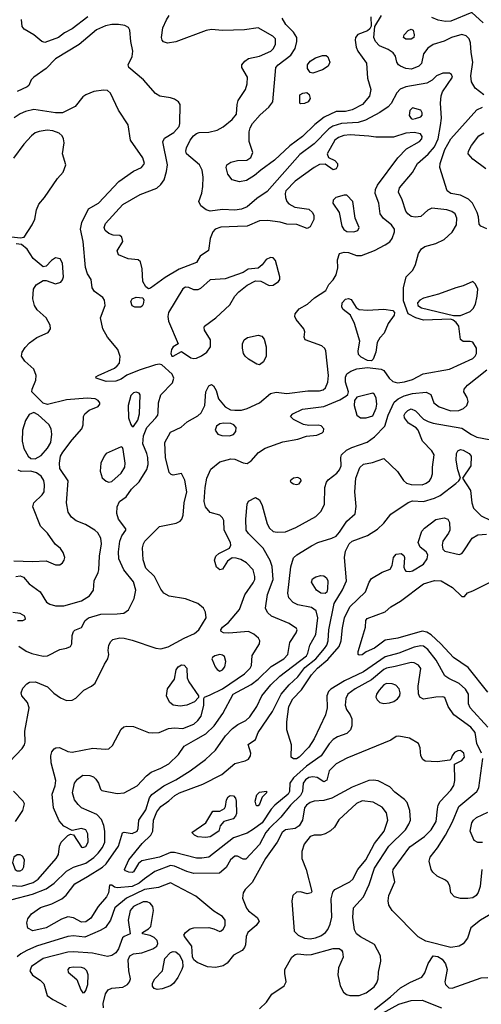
# Model space of a CAD drawing. Extents: x 1173029 to 1307123, y 522559 to 678521.
# Tile 149 of 256: x 1225652 to 1229027, y 560720 to 567915. Entities that reach past the tile are written whole.
import ezdxf

# ---------------------------------------------------------------- set-up
doc = ezdxf.new("R2010")
doc.units = 0

msp = doc.modelspace()

# ---------------------------------------------------------------- linework, layer by layer
at = {"layer": '0CON10XD'}
for points in [[(1226151.5, 567935), (1226035, 567848.9), (1225980.6, 567819.4), (1225936, 567785), (1225835, 567748.1), (1225815, 567755.7), (1225755, 567803.5), (1225685.6, 567845), (1225670, 567865), (1225664.6, 567915.4)], [(1227359.8, 563800.2), (1227370.6, 563825), (1227370.6, 563845), (1227358.1, 563895), (1227310.8, 563945), (1227269.5, 563969.5), (1227235, 563980.8), (1227205, 563981.2), (1227171.9, 563958.1), (1227135, 563898.8), (1227115, 563894), (1227092, 563915), (1227076.2, 563965), (1227086.2, 563995), (1227107.3, 564012.7), (1227185, 564053.3), (1227195.8, 564075), (1227194.4, 564095), (1227148.1, 564185), (1227144.4, 564254.4), (1227135.7, 564275), (1227115, 564292.9), (1227045, 564314.2), (1227010.9, 564355), (1227000.4, 564395), (1227007.7, 564495), (1227021.1, 564565), (1227048.9, 564631.1), (1227115, 564684.4), (1227196.2, 564706.2), (1227225, 564702.9), (1227285, 564675.4), (1227315, 564670.8), (1227345, 564690.8), (1227397.7, 564752.2), (1227447.4, 564782.6), (1227575, 564830), (1227685, 564850), (1227748.3, 564871.7), (1227825, 564878.1), (1227864, 564895), (1227872.5, 564905), (1227875.8, 564925), (1227857.2, 564947.2), (1227835, 564952.2), (1227765, 564948.1), (1227727.4, 564957.4), (1227653.1, 564993.1), (1227631.2, 565015), (1227650, 565035), (1227720.9, 565069.1), (1227875, 565088.2), (1227993.3, 565136.7), (1228037.3, 565162.7), (1228050, 565175), (1228055.8, 565195), (1228035.3, 565265.3), (1228035, 565303.3), (1228045, 565326.7), (1228072.9, 565347.1), (1228116.9, 565363.1), (1228195, 565372.9), (1228295, 565362), (1228315, 565352), (1228354, 565294), (1228380.8, 565270.8), (1228415, 565262.2), (1228465, 565268.1), (1228525, 565284.7), (1228603, 565327), (1228795, 565361.8), (1228965, 565439.2), (1228982.1, 565455), (1228992.1, 565475), (1228990.9, 565515), (1228965, 565557.5), (1228945, 565564.2), (1228895, 565562), (1228875, 565576.7), (1228862, 565675), (1228842.9, 565702.9), (1228820, 565720), (1228805, 565726.2), (1228605, 565718.4), (1228548, 565735), (1228493.3, 565765), (1228459.2, 565859.2), (1228459.1, 565955), (1228478.7, 566035), (1228525.7, 566084.3), (1228545.3, 566125), (1228566.7, 566205), (1228588.6, 566241.4), (1228615, 566257.7), (1228695, 566278.9), (1228755, 566307.3), (1228815, 566361.5), (1228844.7, 566415.3), (1228847.5, 566465), (1228836.9, 566495), (1228812.6, 566512.6), (1228774.6, 566525.4), (1228665, 566536.2), (1228636.2, 566523.8), (1228585, 566477.5), (1228545, 566472.2), (1228515, 566476.5), (1228489.4, 566495), (1228474.7, 566514.7), (1228448.3, 566598.3), (1228422.1, 566655), (1228429.5, 566685), (1228523, 566797), (1228560.4, 566865), (1228638.2, 566931.8), (1228685, 566984.6), (1228710.6, 567045), (1228729.1, 567140.9), (1228736.2, 567195), (1228727.9, 567305), (1228732.4, 567357.6), (1228743.4, 567386.6), (1228815.7, 567495), (1228810, 567515), (1228795, 567524.3), (1228745, 567523.5), (1228700, 567505), (1228667.5, 567472.5), (1228628.3, 567451.7), (1228475.9, 567424.1), (1228434.1, 567405.9), (1228409.7, 567380.3), (1228366.8, 567303.2), (1228345, 567278.5), (1228284, 567236), (1228179.9, 567180.1), (1228127.7, 567162.3), (1228005, 567156), (1227942.3, 567137.7), (1227913.4, 567116.6), (1227805, 567007.2), (1227700.4, 566929.6), (1227461.5, 566658.5), (1227385, 566607.7), (1227315, 566547.1), (1227275, 566531.2), (1227226.1, 566523.9), (1227135, 566526.7), (1227045, 566516), (1227014.7, 566524.7), (1226976.5, 566555), (1226963.1, 566585), (1226983.5, 566646.5), (1226992, 566695), (1226993.3, 566765), (1226985.3, 566815.3), (1226967.5, 566855), (1226872.1, 566935), (1226867.7, 566955), (1226872.3, 566977.7), (1226898.5, 567035), (1226921.8, 567065), (1226945, 567082.9), (1226965, 567090.9), (1227035, 567093.9), (1227095, 567106.2), (1227139.3, 567130.7), (1227204.8, 567185.2), (1227236.9, 567225), (1227241.2, 567295), (1227249.6, 567325), (1227302.5, 567405), (1227314.4, 567445), (1227316.7, 567495), (1227277.1, 567565), (1227276.9, 567585), (1227298.1, 567611.9), (1227325, 567630.5), (1227405, 567647.2), (1227489.4, 567685), (1227508.5, 567705), (1227523.5, 567735), (1227523.5, 567775), (1227503.3, 567795), (1227395, 567855.6), (1227295, 567839.5), (1227135, 567836.2), (1227053.6, 567843.6), (1227015, 567835.8), (1226795, 567753.1), (1226732.3, 567742.3), (1226704.1, 567754.1), (1226693.3, 567765), (1226688.8, 567785), (1226699.5, 567855), (1226726.7, 567913.3), (1226744.4, 567945)], [(1228220, 567935), (1228222, 567868), (1228212.5, 567847.5), (1228195.6, 567834.4), (1228125, 567806.7), (1228108.2, 567785), (1228104.2, 567765), (1228112.2, 567715), (1228124.6, 567685), (1228186.7, 567596.7), (1228195, 567487.5), (1228220, 567405), (1228210, 567355), (1228158.9, 567295), (1228083.8, 567256.2), (1228035, 567244.1), (1227965, 567243.5), (1227878.6, 567201.4), (1227810.5, 567149.5), (1227719.2, 567060.8), (1227627.9, 566992.1), (1227515, 566888.9), (1227414.5, 566815.5), (1227370, 566775), (1227311.3, 566738.7), (1227259.1, 566730.9), (1227205, 566744.3), (1227172.9, 566785), (1227162, 566835), (1227166.7, 566855), (1227195, 566872.5), (1227245, 566885.7), (1227311.7, 566888.3), (1227343.1, 566906.9), (1227355.6, 566945), (1227328.9, 567025), (1227329.5, 567095), (1227336.5, 567125), (1227354.5, 567155), (1227410.6, 567219.4), (1227474.5, 567275), (1227503.5, 567315), (1227525, 567566.2), (1227540.8, 567585), (1227633.8, 567655), (1227666.7, 567705), (1227677.7, 567755), (1227677.3, 567785), (1227652.9, 567822.9), (1227599.1, 567879.1), (1227571.4, 567925)], [(1229045, 567366.7), (1228983.2, 567413.2), (1228955, 567461.2), (1228950, 567505), (1228965.6, 567605), (1228952.5, 567675), (1228948.9, 567745), (1228938.9, 567775), (1228916.9, 567796.9), (1228885, 567806.9), (1228810, 567785), (1228755, 567757.1), (1228675, 567734.6), (1228635, 567706.9), (1228605.5, 567665), (1228590, 567595), (1228570, 567575), (1228516.2, 567553.8), (1228475, 567559.1), (1228435, 567573.9), (1228422.2, 567585), (1228410, 567605), (1228398.8, 567648.8), (1228382.1, 567672.1), (1228345.7, 567695.7), (1228283.2, 567723.2), (1228254.4, 567755), (1228242.2, 567785), (1228247.5, 567865), (1228296.7, 567945)], [(1229041.3, 567891.3), (1228957.4, 567967.4), (1228805, 567903.2), (1228765, 567900.4), (1228710.7, 567910.7), (1228665, 567930)], [(1228022, 567068), (1227983.1, 567055), (1227955, 567033.6), (1227900.6, 566935), (1227908.8, 566908.8), (1227955, 566886.7), (1227974.5, 566865), (1227976.4, 566845), (1227965, 566824.2), (1227945, 566818.6), (1227885, 566858), (1227845, 566855.8), (1227805, 566834.3), (1227665, 566733.9), (1227596.8, 566665), (1227592.5, 566645), (1227596.4, 566615), (1227605, 566586.2), (1227618.9, 566568.9), (1227664.6, 566544.6), (1227765, 566529.1), (1227793.3, 566505), (1227801.8, 566485), (1227803.3, 566455), (1227775, 566400), (1227755, 566390), (1227677.4, 566417.4), (1227605, 566420), (1227555.3, 566435.3), (1227465, 566446.7), (1227405, 566444.7), (1227315, 566406.6), (1227245, 566402.4), (1227121.7, 566398.3), (1227082.5, 566385), (1227063.1, 566365), (1227045.6, 566315), (1227032.1, 566227.9), (1226972.4, 566187.6), (1226945, 566141.2), (1226818.6, 566091.4), (1226715, 566030.8), (1226608.3, 565951.7), (1226595, 565947.5), (1226575, 565962.5), (1226551.7, 566001.7), (1226547.5, 566095), (1226535.8, 566145.8), (1226518.8, 566158.8), (1226445, 566167.1), (1226375.8, 566195.8), (1226363.8, 566225), (1226405.8, 566295), (1226398.8, 566325), (1226385, 566336.7), (1226335, 566340.8), (1226305, 566352.5), (1226277.5, 566375), (1226270, 566395), (1226279.2, 566425), (1226407.5, 566565), (1226533.3, 566636.7), (1226655, 566683.1), (1226685, 566709.2), (1226708.1, 566745), (1226726.5, 566805), (1226733.8, 566855), (1226697.9, 567022.1), (1226711.1, 567048.9), (1226778.5, 567091.5), (1226817.3, 567135), (1226823.8, 567155), (1226824.4, 567294.4), (1226812.5, 567315), (1226784.6, 567334.6), (1226755, 567344.5), (1226677.5, 567355), (1226644.5, 567374.5), (1226558.6, 567475), (1226450.8, 567565), (1226445.7, 567585), (1226473.8, 567645), (1226480, 567685), (1226465.2, 567755), (1226457.7, 567837.7), (1226448, 567858), (1226421.8, 567871.8), (1226375, 567878.4), (1226325, 567878.9), (1226279.9, 567870.1), (1226215, 567840.7), (1226086.6, 567733.4), (1225915, 567629.1), (1225845, 567557.8), (1225756.2, 567495), (1225736.7, 567475), (1225718.8, 567435), (1225706.6, 567423.4), (1225635, 567390)], [(1228515, 567771.5), (1228475, 567772.5), (1228458, 567785), (1228464, 567805), (1228493.3, 567835), (1228515, 567846.2), (1228527.7, 567837.7), (1228535.6, 567805), (1228532.9, 567785), (1228515, 567771.5)], [(1227795, 567523.8), (1227775, 567530), (1227757, 567557), (1227756.9, 567585), (1227775, 567612.5), (1227813.8, 567635), (1227865, 567654.2), (1227892.3, 567652.3), (1227904.2, 567644.2), (1227920, 567605), (1227908, 567575), (1227865, 567548.1), (1227795, 567523.8)], [(1225645, 563335.6), (1225700.2, 563300.2), (1225742.1, 563282.1), (1225825, 563263.8), (1225855, 563266.2), (1225945, 563312.5), (1225995, 563322), (1226023.3, 563335), (1226033.8, 563355), (1226036.4, 563413.6), (1226046.4, 563443.6), (1226056.4, 563453.6), (1226105, 563473.3), (1226130.8, 563525), (1226155, 563543.1), (1226245, 563570.4), (1226365, 563572.1), (1226413, 563577), (1226448.6, 563601.4), (1226489.6, 563685), (1226501.2, 563745), (1226485, 563807.5), (1226412.7, 563895), (1226377.9, 563975), (1226374, 564025), (1226384.7, 564105), (1226398, 564142), (1226428, 564185), (1226428, 564195), (1226374.6, 564265), (1226362.7, 564305), (1226364.1, 564355.9), (1226382.5, 564395), (1226431.5, 564428.5), (1226470.5, 564485), (1226525, 564537.1), (1226581.9, 564628.1), (1226590.8, 564665), (1226589.6, 564715), (1226582.7, 564745), (1226551.9, 564815), (1226556.7, 564873.3), (1226581.2, 564935), (1226648.8, 565005), (1226661.2, 565025), (1226664.5, 565044.5), (1226667.5, 565115), (1226685, 565174), (1226768.3, 565261.7), (1226779.6, 565295), (1226767.8, 565325), (1226691.8, 565391.8), (1226675, 565396.4), (1226645, 565393.3), (1226525.3, 565354.7), (1226435, 565318), (1226395, 565287.5), (1226356.4, 565273.6), (1226285, 565270.9), (1226211.2, 565295), (1226210, 565305), (1226226.7, 565315), (1226345, 565368.8), (1226365.9, 565384.1), (1226380.8, 565405), (1226386.3, 565453.7), (1226370, 565505), (1226293.8, 565595), (1226260, 565655), (1226244.3, 565735), (1226276.7, 565825), (1226272.9, 565865), (1226259.2, 565885), (1226199.1, 565929.1), (1226182, 565955), (1226175.8, 566015), (1226148.3, 566058.3), (1226133.6, 566103.6), (1226115.4, 566295), (1226097.8, 566385), (1226106.3, 566433.7), (1226156.4, 566533.6), (1226228.1, 566575), (1226377.1, 566732.9), (1226485, 566808.1), (1226542, 566835), (1226564.3, 566865), (1226552.5, 566905), (1226461.4, 567035), (1226446.4, 567146.4), (1226374.5, 567254.5), (1226315, 567378.8), (1226295, 567397.1), (1226265, 567399.4), (1226195, 567390), (1226135, 567365.8), (1226115, 567350), (1226058.5, 567281.5), (1225965, 567234.5), (1225915, 567232.9), (1225755, 567257.9), (1225695.3, 567244.7), (1225655, 567226.7), (1225613.1, 567196.9)], [(1227705, 567300), (1227700, 567305), (1227700, 567365), (1227723, 567377), (1227751.7, 567381.7), (1227768.3, 567368.3), (1227775, 567340), (1227760, 567315), (1227735, 567303.3), (1227705, 567300)], [(1228525, 567188), (1228545, 567192), (1228585, 567203.8), (1228595, 567217.5), (1228595.7, 567235), (1228585, 567253.3), (1228525, 567271.2), (1228505, 567250), (1228500, 567215), (1228515, 567192), (1228525, 567188)], [(1229066.6, 566386.6), (1229022.5, 566405), (1229010.8, 566420.8), (1229006.5, 566475), (1228996.7, 566506.7), (1228961.8, 566575), (1228933.9, 566603.9), (1228875, 566632.8), (1228805, 566644.1), (1228777.3, 566665), (1228724.6, 566835), (1228726.1, 566865), (1228760.9, 566965), (1228803.4, 567045), (1228993.3, 567255), (1229035, 567276)], [(1225534.7, 562445.3), (1225670.9, 562589.1), (1225687.5, 562615), (1225692.5, 562635), (1225690.4, 562715), (1225720.6, 562885), (1225710, 562925), (1225668, 562975), (1225664.2, 562995), (1225675, 563028.8), (1225705, 563062), (1225725, 563072.5), (1225767.5, 563075), (1225855, 563039.2), (1225903, 562993), (1225949.7, 562959.7), (1225995, 562940.8), (1226035, 562942), (1226063, 562957), (1226121.2, 563015), (1226176.6, 563043.4), (1226205, 563066.2), (1226272, 563205), (1226297.1, 563245), (1226304.2, 563275), (1226300, 563305), (1226304, 563345), (1226318.3, 563371.7), (1226333.3, 563385), (1226385, 563396.9), (1226415, 563394.5), (1226475, 563380.4), (1226648.6, 563321.4), (1226685, 563316.1), (1226738.9, 563331.1), (1226854.3, 563395.7), (1226931.2, 563428.8), (1226962.7, 563457.3), (1227015.5, 563545), (1227010.6, 563585), (1226997.1, 563615), (1226955, 563649.4), (1226863.8, 563683.8), (1226745, 563701.9), (1226705, 563724), (1226683.1, 563753.1), (1226636.9, 563845), (1226575, 563906), (1226555, 563967.5), (1226551.1, 564055), (1226556.7, 564085), (1226567.5, 564105), (1226675, 564211.9), (1226795.5, 564234.5), (1226825, 564250), (1226836.9, 564265), (1226846.7, 564295), (1226853.8, 564383.8), (1226875.3, 564465), (1226859.8, 564549.8), (1226835, 564598.8), (1226775, 564585.7), (1226760.2, 564590.2), (1226746, 564606), (1226717.6, 564715), (1226713.5, 564825), (1226755, 564900), (1226833.2, 564936.8), (1226876.2, 564975), (1226955, 565020), (1226977.9, 565042.1), (1227004.6, 565095), (1227012.1, 565195), (1227035, 565240), (1227055, 565248.8), (1227069.1, 565239.1), (1227087.5, 565205), (1227105.8, 565145), (1227153.8, 565085), (1227194.5, 565064.5), (1227225, 565060.6), (1227275, 565062.2), (1227315, 565073.3), (1227405.2, 565114.8), (1227485, 565183.5), (1227527.2, 565192.8), (1227605, 565182.8), (1227757.6, 565202.4), (1227845, 565202.5), (1227870.2, 565209.8), (1227887.3, 565225), (1227904.6, 565265), (1227910.9, 565315), (1227891.4, 565495), (1227882.4, 565512.4), (1227860.3, 565530.3), (1227740, 565575), (1227731.2, 565595), (1227735.9, 565634.1), (1227730.6, 565655), (1227672.5, 565725), (1227664.5, 565745), (1227666.7, 565765), (1227695, 565802.9), (1227756, 565835), (1227808.6, 565881.4), (1227889.4, 565935), (1227911.2, 565978.8), (1227945, 566013.8), (1227965, 566050), (1227977.4, 566102.6), (1227975, 566160), (1227990, 566205), (1228025, 566216.7), (1228055, 566213.1), (1228115, 566192.2), (1228150.9, 566190.9), (1228245, 566228.9), (1228325, 566269.6), (1228357.7, 566292.3), (1228374.5, 566315), (1228392.5, 566365), (1228392.5, 566385), (1228371.5, 566415), (1228311.8, 566461.8), (1228286.5, 566495), (1228277.3, 566575), (1228252.1, 566645), (1228254.6, 566675), (1228269.1, 566705), (1228415.7, 566905), (1228480.2, 566969.8), (1228575.8, 567025), (1228592.5, 567045), (1228595, 567060), (1228581.7, 567081.7), (1228535, 567090), (1228475, 567084.3), (1228385, 567056.7), (1228255, 567056), (1228205, 567064.5), (1228067.3, 567072.7), (1228022, 567068)], [(1225552.4, 566332.4), (1225655, 566320), (1225685, 566326.2), (1225744.5, 566415.5), (1225762.4, 566457.6), (1225775.8, 566525), (1225793, 566567), (1225833.3, 566615), (1225928, 566755), (1225970.5, 566799.5), (1225990, 566855), (1225966, 566935), (1225977.8, 567015), (1225973.6, 567043.6), (1225962.9, 567065), (1225942, 567085), (1225895, 567103.6), (1225852.4, 567107.6), (1225795, 567098.5), (1225765, 567086.7), (1225738.6, 567065), (1225681.5, 567005), (1225606.9, 566903.1)], [(1229060.6, 566825), (1228964.2, 566895), (1228930.8, 566935), (1228932.9, 566955), (1228954.4, 566995), (1229007.7, 567065), (1229045, 567088.2)], [(1228095, 566364.4), (1228123.8, 566375), (1228134, 566395), (1228105.5, 566465.5), (1228087.1, 566585), (1228045, 566631.2), (1228025, 566632), (1227964.5, 566615.5), (1227944.6, 566595.4), (1227942.7, 566575), (1227988.1, 566505), (1228007.8, 566405), (1228022.4, 566382.4), (1228045, 566367.5), (1228095, 566364.4)], [(1225625, 563845.9), (1225655, 563851.2), (1225681.4, 563841.4), (1225722.2, 563792.2), (1225801.2, 563735), (1225847.9, 563657.9), (1225873.1, 563643.1), (1225915, 563630.4), (1225975, 563631.5), (1226105, 563668.7), (1226162.7, 563705), (1226191.5, 563745), (1226195.6, 563815), (1226225.9, 563874.1), (1226230.7, 563895), (1226234.7, 563995.3), (1226249.5, 564085), (1226244.4, 564125), (1226222.9, 564165), (1226201.4, 564185), (1226134.3, 564225), (1226065, 564252.7), (1226030.2, 564280.2), (1226007, 564317), (1225995.4, 564385), (1226006.9, 564545), (1225946.5, 564635), (1225942.9, 564675), (1225951.8, 564725), (1225966.8, 564755), (1226035, 564844.4), (1226105.6, 564925), (1226116.5, 564955), (1226118.9, 565015), (1226128.6, 565035), (1226159.6, 565060.4), (1226225, 565088.5), (1226238.9, 565105), (1226238.1, 565115), (1226225, 565132.9), (1226205, 565144.4), (1226145, 565149.5), (1225995, 565136.7), (1225855, 565103.1), (1225825, 565112.9), (1225740.8, 565195), (1225742.5, 565215), (1225770.5, 565279.5), (1225772.9, 565315), (1225755, 565360), (1225690.5, 565420.5), (1225666.5, 565455), (1225670, 565485), (1225691.7, 565518.3), (1225725, 565553.5), (1225777.6, 565592.4), (1225860.7, 565629.3), (1225878.7, 565655), (1225875, 565682.5), (1225846.9, 565736.9), (1225780.6, 565795), (1225760, 565825), (1225749.5, 565875), (1225753.8, 565946.2), (1225773.8, 565976.2), (1225825, 566008.1), (1225845, 566008.5), (1225915, 565984), (1225952.6, 565997.4), (1225965.7, 566014.3), (1225971.6, 566035), (1225966.1, 566136.1), (1225947.9, 566167.9), (1225915, 566174.4), (1225883.9, 566156.1), (1225845, 566113.8), (1225825, 566108.8), (1225750.3, 566170.3), (1225708.1, 566238.1), (1225665, 566271.2), (1225626.1, 566276.1)], [(1226925, 565438.9), (1226945, 565442.5), (1226981.9, 565458.1), (1227021.4, 565485), (1227048.1, 565525), (1227047.8, 565575), (1227003.3, 565645), (1227000, 565665), (1227004.4, 565675), (1227085.6, 565735), (1227188.9, 565831.1), (1227225.9, 565894.1), (1227255, 565926.7), (1227314.2, 565975.8), (1227375, 566006), (1227415, 566002.9), (1227475, 565972.9), (1227505, 565974.2), (1227545, 566002), (1227552.9, 566015), (1227554.3, 566035), (1227522, 566155), (1227505, 566173.8), (1227485, 566176), (1227455, 566161.2), (1227425, 566123.3), (1227395, 566100), (1227322.5, 566092.5), (1227285, 566066.7), (1227155, 566020), (1227045, 566012.5), (1226975, 565950.8), (1226955, 565940.8), (1226925, 565941.4), (1226888.5, 565958.5), (1226865, 565960), (1226845, 565947.1), (1226740.4, 565775), (1226735.4, 565745), (1226741.1, 565711.1), (1226810, 565545), (1226775, 565523.3), (1226762.5, 565505), (1226756.2, 565475), (1226765, 565456.7), (1226775, 565456.2), (1226835, 565490), (1226903.5, 565443.5), (1226925, 565438.9)], [(1228875, 565752.5), (1228945, 565782.9), (1228966.6, 565803.4), (1228984.5, 565835), (1228997.7, 565895), (1229000.8, 565945), (1228985, 565982), (1228965, 566002.5), (1228895, 565968.8), (1228841.2, 565955), (1228715, 565907.8), (1228605, 565880), (1228578, 565865), (1228561.2, 565845), (1228563.3, 565825), (1228588.7, 565808.7), (1228823.9, 565753.9), (1228875, 565752.5)], [(1226535, 565814.3), (1226495, 565814.4), (1226474.7, 565824.7), (1226465.6, 565855), (1226475, 565875.8), (1226505, 565887.5), (1226553.3, 565883.3), (1226558.8, 565865), (1226556, 565835), (1226548.3, 565821.7), (1226535, 565814.3)], [(1228225, 565422.5), (1228195, 565423.3), (1228147.7, 565447.7), (1228128.3, 565468.3), (1228126.2, 565495), (1228140, 565565), (1228100, 565695), (1228071.2, 565755), (1228017.4, 565797.4), (1228007.1, 565815), (1228009.4, 565845), (1228035, 565871.9), (1228055, 565876.9), (1228075, 565870), (1228112.1, 565812.1), (1228135, 565797.5), (1228195, 565791.1), (1228315, 565800), (1228379.2, 565789.2), (1228393.3, 565775), (1228390, 565755), (1228346.4, 565693.6), (1228316.4, 565623.6), (1228285, 565590), (1228266.2, 565555), (1228256.2, 565485), (1228237.5, 565435), (1228225, 565422.5)], [(1227405, 565393.1), (1227385, 565397.1), (1227325.7, 565435), (1227301.4, 565455), (1227289.4, 565475), (1227280.6, 565515), (1227281.4, 565545), (1227294.2, 565575), (1227316.9, 565593.1), (1227395, 565609.6), (1227421.7, 565601.7), (1227439.2, 565579.2), (1227453.5, 565525), (1227454.7, 565455), (1227435.3, 565414.7), (1227405, 565393.1)], [(1226940.5, 562655), (1227013.9, 562696.2), (1227072.9, 562755), (1227136.7, 562845), (1227212.5, 562985), (1227345, 563055.9), (1227395, 563096), (1227491, 563189), (1227582.9, 563245), (1227611.5, 563275), (1227626.4, 563363.6), (1227674.5, 563435), (1227680, 563455), (1227675.6, 563465), (1227622, 563502), (1227494.2, 563555), (1227463.2, 563583.2), (1227450, 563615), (1227464.1, 563715), (1227505.8, 563825), (1227498.2, 563918.2), (1227482.3, 563962.2), (1227432.6, 564052.6), (1227325, 564158.9), (1227308.8, 564185), (1227304.6, 564265), (1227315.7, 564374.3), (1227325, 564396.2), (1227375, 564423.3), (1227405, 564406.7), (1227425.3, 564365.3), (1227460.4, 564230.4), (1227478.3, 564198.3), (1227505, 564175.7), (1227535, 564168.9), (1227595, 564172.5), (1227670, 564205), (1227818, 564285), (1227857.2, 564322.8), (1227880, 564375), (1227883.5, 564495), (1227894.4, 564535), (1227907, 564553), (1227970.2, 564599.8), (1227990.9, 564625), (1228003.5, 564655), (1228000, 564715), (1228005.8, 564735), (1228041.7, 564768.3), (1228081.3, 564788.7), (1228191.7, 564828.3), (1228245, 564865.5), (1228320.9, 564945), (1228345.3, 565025), (1228390.1, 565119.9), (1228418.5, 565145), (1228463.7, 565166.3), (1228525, 565183.7), (1228625, 565192.2), (1228658, 565175), (1228680.6, 565115), (1228718.6, 565085), (1228805, 565055.9), (1228862.1, 565057.9), (1228897.4, 565072.6), (1228921.1, 565095), (1228931.1, 565125), (1228923.6, 565153.6), (1228900, 565195), (1228902, 565215), (1228926.2, 565245), (1229067.1, 565355)], [(1226475, 564942.9), (1226485, 564943.1), (1226515, 564988.9), (1226529.2, 565035), (1226533.1, 565173.1), (1226525.6, 565185.6), (1226505, 565192.2), (1226485, 565187.9), (1226465, 565168.5), (1226444.4, 565095), (1226448, 565005), (1226465, 564957.1), (1226475, 564942.9)], [(1228185, 565004.5), (1228235, 565020.5), (1228258.1, 565075), (1228262.9, 565105), (1228257.9, 565147.9), (1228247.1, 565175), (1228235, 565185.7), (1228116.7, 565156.7), (1228098.8, 565131.2), (1228097.1, 565095), (1228115.8, 565025), (1228144.6, 565004.6), (1228185, 565004.5)], [(1225765, 564704.6), (1225810.1, 564729.9), (1225855, 564782.5), (1225879.3, 564825), (1225886.7, 564885), (1225881.8, 564925), (1225865.7, 564955.7), (1225788.1, 565028.1), (1225755, 565044.2), (1225720.5, 565029.5), (1225694.2, 564985.8), (1225673.7, 564915), (1225669.7, 564835), (1225681.7, 564781.7), (1225714.2, 564724.2), (1225735, 564707.8), (1225765, 564704.6)], [(1228564.6, 564914.6), (1228551.5, 564931.5), (1228495, 564966.5), (1228465.4, 565005), (1228463.4, 565025), (1228470.8, 565039.2), (1228490.9, 565059.2), (1228515, 565070.9), (1228545, 565056.2), (1228605, 564995.8), (1228638, 564978), (1228676, 564966), (1228885, 564930.9), (1228955, 564883.1), (1228995, 564864.6), (1229085, 564846.9)], [(1227185, 564874.4), (1227215, 564884.3), (1227232.5, 564905), (1227235.8, 564935), (1227218.8, 564955), (1227195, 564964.3), (1227143.2, 564966.8), (1227115, 564961.4), (1227092, 564945), (1227082, 564915), (1227101.2, 564885), (1227130, 564875), (1227185, 564874.4)], [(1229125, 561394.7), (1229020, 561335), (1228951.1, 561278.9), (1228925, 561202.5), (1228895, 561161.4), (1228864.1, 561144.1), (1228803.9, 561133.9), (1228622, 561182), (1228565, 561212.5), (1228374.4, 561405), (1228351.4, 561445), (1228346.9, 561475), (1228351.4, 561515), (1228394, 561615), (1228379.4, 561685), (1228383.1, 561705), (1228505, 561870), (1228611.8, 561945), (1228660.9, 561995), (1228696.4, 562056.4), (1228705.5, 562145.5), (1228711.5, 562175), (1228725, 562200.6), (1228804.7, 562285.3), (1228825, 562317.5), (1228834.1, 562355), (1228831.2, 562475), (1228885, 562501.1), (1228903.8, 562526.2), (1228898.2, 562555), (1228875, 562573.3), (1228855, 562573.1), (1228830.7, 562559.3), (1228814.4, 562535.6), (1228807.5, 562512.5), (1228796, 562504), (1228705, 562492.1), (1228615.7, 562495.7), (1228598.3, 562508.3), (1228584, 562535), (1228580, 562595), (1228568, 562625), (1228502.5, 562665), (1228425, 562680), (1228405, 562676), (1228365, 562650), (1228045, 562517.9), (1227965, 562476.2), (1227915.6, 562425), (1227897, 562357), (1227875, 562345.7), (1227826.7, 562376.7), (1227795, 562382.8), (1227765, 562376.7), (1227740.6, 562359.4), (1227723.8, 562335), (1227719.2, 562275), (1227706.2, 562245), (1227632.9, 562175), (1227561.9, 562088.1), (1227475, 562003.7), (1227452.5, 561975), (1227405, 561888.5), (1227305, 561781.4), (1227285, 561780.8), (1227245, 561802.2), (1227225, 561801.1), (1227193.1, 561775), (1227160.9, 561719.1), (1227112.5, 561677.5), (1226925, 561676.2), (1226875, 561690.4), (1226785, 561729.2), (1226755, 561733.7), (1226639.9, 561690.1), (1226564.5, 561635.5), (1226525, 561603.8), (1226475, 561581.6), (1226365, 561570.4), (1226345.5, 561575.5), (1226325, 561590), (1226310, 561590), (1226300.4, 561535), (1226286.8, 561505), (1226226, 561435), (1226171.3, 561348.7), (1226135, 561321.2), (1226105, 561318.8), (1226045, 561352.7), (1226005, 561358.5), (1225958.3, 561341.7), (1225845, 561279.6), (1225747.6, 561257.6), (1225711.2, 561275), (1225704.5, 561314.5), (1225710.9, 561345), (1225739.6, 561380.4), (1225805, 561426.2), (1225888, 561455), (1225960.2, 561489.8), (1225992.2, 561517.8), (1226055, 561600.5), (1226147.5, 561652.5), (1226257.6, 561722.4), (1226283.5, 561746.5), (1226375.3, 561875), (1226405, 561973.8), (1226415, 561977.5), (1226475, 561967.1), (1226510.6, 561985), (1226518.9, 562005), (1226523.1, 562065), (1226575, 562140.6), (1226602.4, 562227.6), (1226618.4, 562251.6), (1226706.5, 562315), (1226795, 562360.3), (1226899.4, 562425), (1227011.1, 562508.9), (1227082.7, 562577.3), (1227157.5, 562682.5), (1227208.9, 562735), (1227245.9, 562764.1), (1227305, 562793.6), (1227335, 562820.5), (1227386.2, 562895), (1227422.3, 562975), (1227489.3, 563055), (1227552.9, 563117.1), (1227748.1, 563265), (1227758.6, 563285), (1227772.3, 563345), (1227817.2, 563422.8), (1227832, 563545), (1227818.9, 563595), (1227785, 563619.6), (1227685, 563640), (1227652, 563655), (1227620.6, 563690.6), (1227611.5, 563725), (1227633.9, 563916.1), (1227655, 563981.2), (1227678, 564005), (1227785, 564070), (1227832, 564095), (1227935, 564125.3), (1227965, 564141.6), (1227990.8, 564169.2), (1228045, 564250.5), (1228105.4, 564304.6), (1228112.4, 564357.6), (1228103.5, 564465), (1228109.2, 564565), (1228138.7, 564641.3), (1228165, 564666.7), (1228231.2, 564678.8), (1228315, 564709.2), (1228415, 564614.2), (1228457.1, 564547.1), (1228478.9, 564528.9), (1228515, 564517.5), (1228595, 564516.1), (1228625, 564526.9), (1228648.5, 564545), (1228661.5, 564565), (1228669.5, 564595), (1228669.5, 564645), (1228682.3, 564735), (1228666.4, 564765), (1228596.5, 564835), (1228564.6, 564914.6)], [(1226305, 564535.7), (1226325, 564539.4), (1226395, 564600), (1226420.7, 564645), (1226423.8, 564675), (1226410, 564775), (1226405, 564787.5), (1226395, 564793.3), (1226285, 564745.4), (1226268.8, 564725), (1226246, 564674), (1226241.5, 564615), (1226256.3, 564566.3), (1226285, 564541.4), (1226305, 564535.7)], [(1229027.3, 562555), (1228993.5, 562625), (1228982.9, 562705), (1228949.6, 562745), (1228826.4, 562835), (1228785.5, 562895), (1228760.8, 562960.8), (1228745, 562967.1), (1228694.5, 562964.5), (1228605, 562949.6), (1228578.2, 562965), (1228567.6, 562987.6), (1228565.9, 563044.1), (1228583.7, 563173.7), (1228568.8, 563198.8), (1228535, 563214.7), (1228515, 563216.4), (1228398.1, 563188.1), (1228335, 563176.6), (1228315, 563166.7), (1228225, 563090.8), (1228105.5, 563024.5), (1228050.8, 562985), (1228037.1, 562955), (1228032, 562905), (1228041.5, 562875), (1228068.2, 562835), (1228079.5, 562805), (1228080.6, 562755), (1228070, 562725), (1228045, 562698.9), (1227975.9, 562674.1), (1227945, 562655.4), (1227915, 562622.2), (1227856.9, 562535), (1227749.5, 562460.5), (1227653.6, 562375), (1227627.6, 562335), (1227624.2, 562275), (1227616.2, 562255), (1227516.4, 562175), (1227490, 562145), (1227424.9, 562045.1), (1227360.4, 561999.6), (1227315, 561970.7), (1227215, 561937.1), (1227035, 561794.7), (1226985, 561786.5), (1226945, 561788.1), (1226785, 561828.8), (1226755, 561830), (1226675, 561794.8), (1226545, 561768.5), (1226522, 561748), (1226485, 561688.5), (1226475, 561683.1), (1226451.2, 561685), (1226426.2, 561695), (1226417.5, 561705), (1226450.5, 561775), (1226546.8, 561895), (1226612.2, 561955), (1226625.2, 561985), (1226629.8, 562065), (1226655, 562125.5), (1226685, 562165.4), (1226743.8, 562206.2), (1226785.7, 562245), (1226819.4, 562265), (1226991.3, 562328.7), (1227130.9, 562399.2), (1227225, 562478.9), (1227301.7, 562498.3), (1227325, 562511.9), (1227339.1, 562535), (1227342.2, 562555), (1227323, 562617), (1227375.7, 562654.3), (1227395.5, 562705), (1227499.5, 562860.5), (1227564.1, 562985), (1227622.8, 563055), (1227685, 563112.5), (1227738, 563182), (1227818.1, 563245), (1227879.5, 563320.5), (1227897.5, 563345), (1227908.1, 563375), (1227912.7, 563455), (1227951.7, 563648.3), (1228012.6, 563747.4), (1228040.9, 563815), (1228026.9, 563985), (1228035, 564030), (1228060, 564085), (1228082, 564105), (1228193.9, 564146.1), (1228268, 564192), (1228315.4, 564234.6), (1228365, 564301.4), (1228492.9, 564387.1), (1228525, 564398), (1228605, 564394.1), (1228685, 564417.2), (1228725, 564438.2), (1228840, 564525), (1228862.9, 564545), (1228873.8, 564565), (1228854.6, 564625), (1228842.1, 564695), (1228844.4, 564745), (1228856.2, 564763.8), (1228875, 564773.3), (1228895, 564769.1), (1228937.5, 564745), (1228952.9, 564725), (1228950.6, 564655), (1228888.8, 564565), (1228947.7, 564475), (1228957.2, 564385), (1228970.4, 564345), (1229025, 564290), (1229097.1, 564255)], [(1225915, 563930), (1225945, 563931.2), (1225965, 563946.2), (1225977.1, 563965), (1225981.4, 563985), (1225970.7, 564020.7), (1225949.8, 564049.8), (1225911.8, 564081.8), (1225855, 564161.4), (1225803.7, 564213.7), (1225747.3, 564355), (1225755.5, 564385), (1225817.1, 564442.9), (1225830.4, 564465), (1225833.9, 564515), (1225828.3, 564548.3), (1225809, 564579), (1225774.3, 564604.3), (1225735, 564614.7), (1225664.1, 564614.1), (1225641.7, 564621.7)], [(1227675, 564519.2), (1227695, 564524.2), (1227711.2, 564545), (1227707, 564557), (1227685, 564569.2), (1227653.3, 564565), (1227630, 564545), (1227633.3, 564535), (1227655, 564522.9), (1227675, 564519.2)], [(1229073.5, 562745), (1228945, 562885.6), (1228934, 562915), (1228932.4, 562985), (1228911.9, 563021.9), (1228865, 563064.7), (1228790.2, 563100.2), (1228760.6, 563120.6), (1228697.6, 563235), (1228635, 563312), (1228605, 563336.8), (1228585, 563339.5), (1228535, 563328.8), (1228425, 563286.1), (1228325, 563260), (1228165, 563148.8), (1228026.6, 563083.4), (1227926.7, 563023.3), (1227910, 563005), (1227897.7, 562975), (1227898.9, 562885), (1227889.1, 562835), (1227805, 562659.4), (1227765, 562598.5), (1227695, 562525.5), (1227675, 562513.6), (1227652.8, 562512.8), (1227636.7, 562526.7), (1227639.2, 562615), (1227604.2, 562724.2), (1227604.7, 562785), (1227619, 562895), (1227648.2, 562951.8), (1227712.5, 563017.5), (1227785, 563126.2), (1227829.3, 563175), (1227905, 563238.1), (1227987.6, 563335), (1228003.5, 563375), (1228011.3, 563471.3), (1228026.9, 563545), (1228064.8, 563625.2), (1228179.4, 563735), (1228206.9, 563805), (1228225, 563831.4), (1228302.6, 563877.4), (1228359.5, 563900.5), (1228374.1, 563925.9), (1228384.2, 563985), (1228405, 564010), (1228440, 564015), (1228459.7, 563999.7), (1228465.8, 563985), (1228461.2, 563915), (1228466.7, 563895), (1228476, 563886), (1228505, 563881.4), (1228525, 563886.9), (1228605, 563936.2), (1228632, 563975), (1228636.7, 564005), (1228623.3, 564025), (1228579.7, 564059.7), (1228564.3, 564095), (1228592.2, 564177.8), (1228610.6, 564199.4), (1228695, 564261.9), (1228755, 564275.7), (1228783.3, 564265), (1228795, 564240), (1228796.9, 564185), (1228787.8, 564162.2), (1228745.6, 564105), (1228740.8, 564075), (1228746.2, 564045), (1228760.3, 564030.3), (1228865.7, 564005.7), (1228885, 564013.3), (1228895, 564025.6), (1228960, 564125), (1229000.4, 564149.6), (1229064.7, 564154.7)], [(1225609.6, 563959.6), (1225745.7, 563954.3), (1225845, 563961.2), (1225915, 563930)], [(1227885, 563722.2), (1227855, 563723.8), (1227821.9, 563745), (1227785.6, 563805), (1227791.9, 563828.1), (1227817.3, 563842.7), (1227855, 563852.1), (1227875, 563850), (1227895.8, 563835.8), (1227904.6, 563815), (1227903.6, 563755), (1227897.8, 563732.2), (1227885, 563722.2)], [(1229075, 563000.6), (1228929.9, 563179.9), (1228823.1, 563253.1), (1228730.9, 563355), (1228660.4, 563420.4), (1228628.4, 563438.4), (1228594.7, 563445.3), (1228416.7, 563395), (1228325, 563381.4), (1228245, 563322.1), (1228184.5, 563295.5), (1228155, 563274.2), (1228135, 563271.2), (1228127.5, 563275), (1228127, 563297), (1228157.6, 563402.4), (1228180, 563475), (1228182, 563525), (1228191.7, 563538.3), (1228323.2, 563586.8), (1228366.4, 563623.6), (1228435, 563665.5), (1228605, 563792.5), (1228685, 563816.2), (1228733.4, 563813.4), (1228815.8, 563765.8), (1228885, 563700), (1228905, 563700), (1228925, 563727.5), (1228965, 563741.2), (1229090.8, 563805)], [(1225555, 561591.2), (1225665, 561582.8), (1225751.2, 561608.8), (1225787.7, 561635), (1225919.5, 561785), (1225935.5, 561815), (1225943.5, 561875), (1225954.4, 561905), (1226005, 561954.3), (1226025, 561962.5), (1226045, 561958), (1226105, 561868.9), (1226115, 561864.5), (1226136.1, 561873.9), (1226151.8, 561905), (1226151.5, 561965), (1226135, 561994.5), (1226105, 562004.6), (1226035, 561990), (1225975, 562021.9), (1225940.2, 562060.2), (1225900.6, 562155), (1225889.6, 562255), (1225911.3, 562315), (1225917.5, 562355), (1225883.5, 562485), (1225878.9, 562535), (1225886.6, 562563.4), (1225903.3, 562586.7), (1225915.8, 562594.2), (1225944.1, 562595.9), (1226005, 562567.8), (1226035, 562563.3), (1226187.4, 562592.6), (1226276.2, 562583.8), (1226303.1, 562586.9), (1226329.9, 562610.1), (1226395, 562730.8), (1226413.6, 562746.4), (1226435, 562752.9), (1226485, 562750.6), (1226595, 562706.7), (1226622.6, 562702.6), (1226672.5, 562705), (1226740, 562735), (1226785, 562741.1), (1226845, 562734.5), (1226925, 562766.7), (1226955, 562793.1), (1226977.8, 562825), (1226998, 562905), (1226997.5, 562955), (1227002.5, 562965), (1227045, 562980), (1227135, 563025.7), (1227295, 563134.1), (1227338, 563175), (1227346, 563195), (1227351.3, 563268.7), (1227404.4, 563355), (1227407.1, 563375), (1227397.1, 563395), (1227365, 563424.4), (1227325, 563444.5), (1227181.7, 563431.7), (1227142.5, 563435), (1227126.2, 563445), (1227122.9, 563455), (1227134.3, 563475), (1227179.7, 563510.3), (1227260, 563605), (1227298.7, 563711.3), (1227359.8, 563800.2)], [(1225675, 563523.3), (1225694, 563535), (1225690, 563555), (1225655, 563574.3), (1225602.5, 563582.5)], [(1225636.4, 563523.6), (1225675, 563523.3)], [(1227115, 563154.2), (1227135, 563164.3), (1227152.9, 563185), (1227160, 563225), (1227150.4, 563260.4), (1227135, 563271.5), (1227115, 563275.4), (1227078.8, 563265), (1227061.2, 563255), (1227056.2, 563245), (1227080.8, 563185), (1227095.6, 563165.6), (1227115, 563154.2)], [(1226825, 562897.5), (1226775, 562905.6), (1226748.1, 562928.1), (1226724.6, 562975), (1226733.5, 563025), (1226783.2, 563096.8), (1226795.7, 563165), (1226811.4, 563185), (1226835, 563200.5), (1226855, 563196.7), (1226873.3, 563175), (1226877.3, 563105), (1226887.7, 563075), (1226958.8, 562975), (1226958.3, 562961.7), (1226929.3, 562930.7), (1226875, 562904.4), (1226825, 562897.5)], [(1228315, 562918.2), (1228355, 562923.6), (1228386.7, 562933.3), (1228415, 562952.2), (1228430.9, 562975), (1228433.4, 562996.6), (1228425.3, 563025.3), (1228401.7, 563051.7), (1228375, 563061.8), (1228335, 563063.8), (1228315, 563054.5), (1228280, 563015), (1228260, 562985), (1228256.7, 562965), (1228265, 562944), (1228285.5, 562925.5), (1228315, 562918.2)], [(1225596.7, 561485), (1225745, 561524.8), (1225846.2, 561563.8), (1225905, 561604.7), (1225995, 561691.6), (1226045, 561720.9), (1226135, 561751.4), (1226195, 561793.2), (1226226.9, 561825), (1226256.7, 561865), (1226273.7, 561905), (1226274.2, 561985), (1226266.6, 562026.6), (1226249.5, 562069.5), (1226216.5, 562106.5), (1226105, 562156.5), (1226079.2, 562179.2), (1226054, 562214), (1226037.7, 562265), (1226054, 562335), (1226073.8, 562365), (1226115, 562394), (1226165, 562391.5), (1226191.1, 562381.1), (1226210, 562365), (1226228.5, 562335), (1226242, 562292), (1226252, 562282), (1226365, 562260.7), (1226415, 562263.9), (1226511.8, 562315), (1226580.2, 562389.8), (1226613, 562417), (1226685, 562444.5), (1226743.8, 562476.2), (1226814.4, 562545), (1226855.6, 562605), (1226940.5, 562655)], [(1229030.6, 561705), (1229018.3, 561581.7), (1229005, 561536), (1228990, 561515), (1228965, 561498.2), (1228927.6, 561492.4), (1228873.8, 561493.8), (1228830, 561505), (1228803.8, 561535), (1228796, 561585), (1228781.7, 561611.7), (1228765, 561627.1), (1228705, 561656.9), (1228673.3, 561685), (1228661.1, 561705), (1228645.6, 561765), (1228653.1, 561795), (1228706.2, 561863.8), (1228764.7, 561955), (1228816.6, 562053.4), (1228861.5, 562165), (1228994.6, 562275.4), (1229008.8, 562301.2), (1229038.1, 562515)], [(1227405, 560686.2), (1227455.6, 560734.4), (1227495, 560792.9), (1227586.7, 560855), (1227600.4, 560885), (1227590, 560945), (1227590.9, 560975), (1227641.1, 561065), (1227665, 561082.6), (1227685, 561088.6), (1227750.5, 561080.5), (1227785, 561083.3), (1227945, 561126.9), (1227987.1, 561127.1), (1228005, 561116), (1228012.6, 561102.6), (1228017.7, 561065), (1227983.6, 560985), (1227978.2, 560935), (1227994.7, 560854.7), (1228019.4, 560809.4), (1228042.3, 560792.3), (1228064.7, 560784.7), (1228135, 560783.9), (1228185, 560803.1), (1228243.7, 560846.3), (1228263.2, 560876.8), (1228272, 560905), (1228276, 560955), (1228293.5, 561035), (1228289.5, 561075), (1228245, 561157.5), (1228142.7, 561212.7), (1228114.5, 561235), (1228099.6, 561265), (1228086.7, 561355), (1228092.5, 561425), (1228164.7, 561505), (1228207.3, 561595), (1228245.3, 561715), (1228351.8, 561875), (1228471.8, 561995), (1228497.5, 562035), (1228508.5, 562065), (1228505.6, 562135), (1228483.7, 562193.7), (1228465.4, 562215.4), (1228395, 562269.4), (1228359.2, 562309.2), (1228272.6, 562352.6), (1228238.1, 562358.1), (1228205, 562355.4), (1228083.3, 562306.7), (1227935, 562225.4), (1227875, 562208.2), (1227805, 562204), (1227775, 562195.3), (1227748.7, 562175), (1227734.7, 562155), (1227719.2, 562065), (1227694.7, 562025), (1227665, 562005.3), (1227595, 561994.7), (1227570, 561975), (1227534.5, 561905), (1227450, 561785), (1227351.3, 561608.7), (1227301, 561559), (1227285.2, 561535), (1227281, 561495), (1227311.4, 561421.4), (1227325, 561403.8), (1227389.4, 561355), (1227403, 561327), (1227380, 561295), (1227319.4, 561245), (1227308.6, 561215), (1227303.1, 561155), (1227296.1, 561133.9), (1227278.2, 561111.8), (1227215, 561078.1), (1227169, 561021), (1227140, 561000), (1227085, 560988.9), (1227025, 560994.5), (1226950, 561025), (1226926.2, 561045), (1226916.4, 561066.4), (1226910, 561145), (1226864.2, 561204.2), (1226853.3, 561225), (1226863.3, 561245), (1226899.7, 561270.3), (1226925, 561278.9), (1227035, 561280.8), (1227072.2, 561272.2), (1227115, 561252.5), (1227125, 561255.8), (1227140.6, 561269.4), (1227153.6, 561295), (1227155.3, 561335), (1227135, 561361.3), (1227070.8, 561400.8), (1226940.9, 561510.9), (1226755, 561606.7), (1226667.9, 561572.1), (1226565, 561558.1), (1226434.3, 561495.7), (1226348.9, 561425), (1226316.2, 561335), (1226279.1, 561280.8), (1226241.7, 561258.3), (1226129.5, 561210.5), (1226045, 561218.8), (1226005, 561214.7), (1225775, 561143.6), (1225705, 561113.2), (1225661.1, 561088.9), (1225635, 561065.4)], [(1225620.9, 562055), (1225675.5, 562135), (1225688.1, 562185), (1225677.5, 562205), (1225607.6, 562277.6)], [(1227009.5, 561939.5), (1226955, 561944.3), (1226930, 561955), (1226910, 561975), (1227012.5, 562045), (1227065, 562130), (1227115, 562130), (1227149.3, 562150.7), (1227157.5, 562165), (1227163.8, 562215), (1227176.7, 562235), (1227190, 562245), (1227215, 562243.3), (1227230, 562225), (1227233.8, 562205), (1227236.2, 562115), (1227230, 562095), (1227213.9, 562076.1), (1227144.2, 562055.8), (1227118.8, 562025), (1227107.1, 561985), (1227045, 561944.6), (1227009.5, 561939.5)], [(1227385, 562168.8), (1227380, 562175), (1227373.2, 562203.2), (1227385, 562250), (1227405, 562270), (1227457, 562277), (1227456.7, 562265), (1227425.5, 562234.5), (1227405, 562181.2), (1227395, 562170), (1227385, 562168.8)], [(1227775, 561198.6), (1227815, 561204.2), (1227855, 561220), (1227888.5, 561245), (1227905, 561265.7), (1227922.3, 561305), (1227933.3, 561356.7), (1227928.5, 561491.5), (1227940.3, 561539.7), (1227955, 561558), (1228066, 561615), (1228087.1, 561635), (1228124.6, 561705), (1228181.6, 561775), (1228246.3, 561893.7), (1228317.7, 561985), (1228344.6, 562065), (1228335, 562120), (1228301.2, 562161.2), (1228235.9, 562195.9), (1228155, 562207.7), (1228115, 562188.2), (1227985, 562066.9), (1227954.2, 562015), (1227925, 561987.1), (1227885, 561964.5), (1227854.4, 561955.6), (1227804.2, 561955.8), (1227775, 561946), (1227730.9, 561889.1), (1227714.6, 561835.4), (1227715.4, 561785), (1227745.4, 561705), (1227788.8, 561545), (1227782.5, 561535), (1227755, 561526.2), (1227705, 561540.6), (1227675, 561538.9), (1227650, 561515), (1227640.9, 561475), (1227659.2, 561255), (1227689.2, 561225), (1227733.8, 561203.8), (1227775, 561198.6)], [(1229035, 561902.2), (1229001.4, 561901.4), (1228975.7, 561915.7), (1228944.3, 561985), (1228958.1, 562045), (1228969.4, 562065), (1228992, 562085), (1229075, 562123.1)], [(1225655, 561694.5), (1225672, 561705), (1225682.9, 561725), (1225688.6, 561775), (1225671.7, 561801.7), (1225655, 561810.8), (1225635, 561812), (1225608.8, 561795), (1225600, 561755), (1225619.2, 561705), (1225635, 561695.6), (1225655, 561694.5)], [(1226264.2, 560695), (1226263.2, 560725), (1226280.4, 560795), (1226300, 560825), (1226325, 560838.5), (1226406, 560845), (1226440, 560865), (1226455.6, 560885), (1226461.4, 560905), (1226450.6, 560965), (1226445.7, 561045), (1226456.8, 561073.2), (1226485, 561088.1), (1226545, 561096.4), (1226625, 561124.7), (1226654.4, 561145), (1226662.2, 561165), (1226657, 561187), (1226635, 561207.5), (1226605, 561222), (1226550, 561235), (1226550, 561245), (1226595, 561270), (1226610.9, 561289.1), (1226631.1, 561405), (1226624.7, 561434.7), (1226605, 561459.1), (1226585, 561468.5), (1226555, 561467.3), (1226485.5, 561435), (1226460.8, 561405), (1226446.4, 561335), (1226460, 561235), (1226415, 561216.2), (1226405, 561206.2), (1226374.4, 561125), (1226355, 561095.8), (1226325, 561075.7), (1226295, 561070), (1226185, 561093.4), (1226045, 561103.6), (1226005, 561100.3), (1225825, 561055.3), (1225738.9, 560995), (1225726.5, 560965), (1225745, 560931.9), (1225801.4, 560895), (1225829.1, 560869.1), (1225854.4, 560785), (1225895.2, 560755.2), (1225992.5, 560702.5)], [(1226657.8, 560827.8), (1226634.6, 560834.6), (1226622.1, 560852.1), (1226623.8, 560875), (1226641.2, 560905), (1226696.6, 560963.4), (1226712.7, 561055), (1226755, 561097.7), (1226775, 561104.5), (1226795, 561101.9), (1226820.7, 561080.7), (1226842, 561035), (1226844.1, 560995.9), (1226837.1, 560975), (1226807.5, 560915), (1226777.8, 560872.2), (1226754.7, 560855.3), (1226695, 560833.4), (1226657.8, 560827.8)], [(1228245, 560680.7), (1228363.8, 560775), (1228435, 560840.4), (1228508.3, 560881.7), (1228591.7, 560918.3), (1228615, 560950), (1228637.5, 561017.5), (1228676.1, 561073.9), (1228709.5, 561069.5), (1228739.7, 561049.7), (1228764, 561015), (1228777.5, 560975), (1228760.6, 560885), (1228764.4, 560865), (1228789.4, 560839.4), (1228815, 560836.7), (1229025, 560912.9), (1229075, 560916.2)], [(1226115, 560803.8), (1226125, 560806.2), (1226135, 560821.2), (1226150.4, 560865), (1226152, 560935), (1226142.1, 560965), (1226125, 560981.5), (1226105, 560988), (1226045, 560991.8), (1226014.2, 560985), (1226003.1, 560975), (1226005.7, 560955), (1226070.2, 560900.2), (1226099.4, 560825), (1226115, 560803.8)], [(1228305.8, 560654.2), (1228425, 560720), (1228515, 560747.8), (1228595, 560750), (1228735, 560694.6)]]:
    msp.add_lwpolyline(points, dxfattribs=at)

doc.saveas('drawing.dxf')
